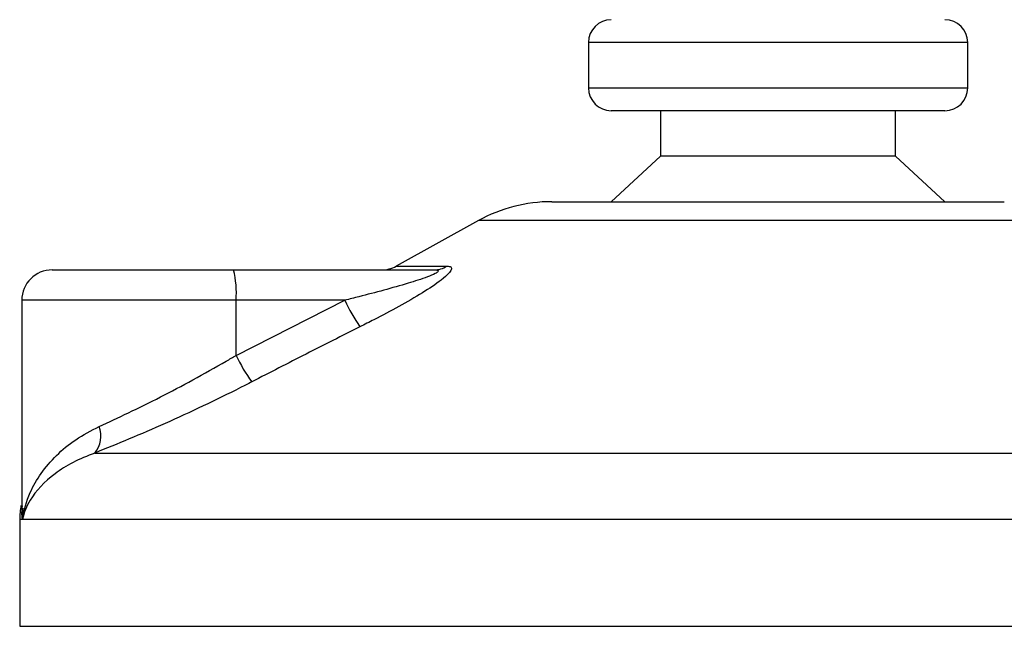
# Model space of a CAD drawing. Header units: millimetres. Extents: x 0 to 420, y 0 to 297.
# Tile 52 of 80: x 306.49 to 309.74, y 194.48 to 196.48. Entities that reach past the tile are written whole.
import ezdxf

# ---------------------------------------------------------------- set-up
doc = ezdxf.new("R2010")
doc.units = ezdxf.units.MM

msp = doc.modelspace()

# ---------------------------------------------------------------- linework, layer by layer
at = {"color": 7, "linetype": 'Continuous', "lineweight": 25}
for p, q in [((308.36566, 196.4057), (308.36566, 196.2557)), ((309.61566, 196.4057), (308.36566, 196.4057)), ((309.61566, 196.2557), (309.61566, 196.4057)), ((308.36566, 196.2557), (309.04485, 196.2557)), ((309.04485, 196.2557), (309.61566, 196.2557)), ((309.03835, 196.1807), (308.44066, 196.1807)), ((308.60316, 196.1807), (308.60316, 196.0307)), ((309.54066, 196.1807), (309.03835, 196.1807)), ((309.37816, 196.0307), (309.37816, 196.1807)), ((308.60316, 196.0307), (308.44066, 195.8807)), ((309.02426, 196.0307), (308.60316, 196.0307)), ((309.37816, 196.0307), (309.02426, 196.0307)), ((309.54066, 195.8807), (309.37816, 196.0307)), ((308.24487, 195.8807), (309.73644, 195.8807)), ((308.00262, 195.8181), (307.73201, 195.66822)), ((309.97869, 195.8181), (308.00262, 195.8181)), ((307.73201, 195.66822), (307.89909, 195.66822)), ((306.59762, 195.6557), (307.19531, 195.6557)), ((307.19531, 195.6557), (307.85707, 195.6557)), ((306.49762, 195.5557), (306.49762, 194.87056)), ((307.20398, 195.5557), (306.49762, 195.5557)), ((307.20398, 195.37402), (307.56253, 195.5557)), ((307.20398, 195.37402), (307.20398, 195.5557)), ((307.56253, 195.5557), (307.20398, 195.5557)), ((306.73838, 195.05208), (311.33713, 195.05208)), ((306.49066, 194.83338), (306.49066, 194.4807)), ((306.50007, 194.83338), (306.49066, 194.83338)), ((311.49066, 194.83338), (306.50007, 194.83338)), ((306.49066, 194.4807), (311.49066, 194.4807))]:
    msp.add_line(p, q, dxfattribs=at)
for centre, radius, start, end in [((308.44066, 196.4057), 0.075, 90, 180), ((309.54066, 196.4057), 0.075, 0, 90), ((308.44066, 196.2557), 0.075, 180, 270), ((309.54066, 196.2557), 0.075, 270, 0), ((308.24487, 195.3807), 0.5, 90, 118.97971), ((307.68356, 195.7557), 0.1, 270, 298.97971), ((307.85672, 195.73364), 0.07794, 270.25772, 302.92857), ((306.59762, 195.5557), 0.1, 90, 180), ((306.90916, 195.58051), 0.29587, 355.18945, 14.72175), ((308.06657, 195.78523), 0.55385, 204.48322, 214.91599), ((307.68254, 195.59843), 0.52856, 205.12367, 216.1625), ((306.67039, 195.10846), 0.08833, 320.3326, 20.61478), ((306.74066, 194.83338), 0.25, 169.40991, 180)]:
    msp.add_arc(centre, radius, start, end, dxfattribs=at)
for points, knots in [([(307.89909, 195.66822), (307.90406, 195.66772), (307.91411, 195.6667), (307.91521, 195.65744), (307.90461, 195.64239), (307.87441, 195.61628), (307.81739, 195.57875), (307.74135, 195.53497), (307.67129, 195.49791), (307.62783, 195.47599), (307.61242, 195.46822)], [0, 0, 0, 0, 0.0715734, 0.1443473, 0.2083354, 0.3096596, 0.4923301, 0.6911888, 0.8905251, 1, 1, 1, 1]), ([(307.85707, 195.6557), (307.86001, 195.65563), (307.86476, 195.6555), (307.86943, 195.65433), (307.87139, 195.65253), (307.87008, 195.64987), (307.86625, 195.64688), (307.85596, 195.64102), (307.82488, 195.62848), (307.74131, 195.60195), (307.64845, 195.57722), (307.57803, 195.55958), (307.56253, 195.5557)], [0, 0, 0, 0, 0.0326282, 0.0525244, 0.0758401, 0.1000535, 0.1224526, 0.1468975, 0.2362249, 0.4244765, 0.873292, 1, 1, 1, 1]), ([(307.61242, 195.46822), (307.55309, 195.43838), (307.43393, 195.37843), (307.31535, 195.31726), (307.25581, 195.28654)], [0, 0, 0, 0, 0.4978543, 1, 1, 1, 1]), ([(306.75306, 195.13956), (306.78452, 195.15408), (306.84837, 195.18356), (306.9536, 195.23573), (307.0625, 195.293), (307.1463, 195.33996), (307.19322, 195.36766), (307.20398, 195.37402)], [0, 0, 0, 0, 0.2283053, 0.4634776, 0.6938128, 0.9297437, 1, 1, 1, 1]), ([(307.25581, 195.28654), (307.24344, 195.28018), (307.19044, 195.25294), (307.09419, 195.20594), (306.97031, 195.14912), (306.84861, 195.09649), (306.77548, 195.06702), (306.73838, 195.05208)], [0, 0, 0, 0, 0.0699949, 0.2998887, 0.53536, 0.7642956, 1, 1, 1, 1]), ([(306.50007, 194.83338), (306.50011, 194.83364), (306.504, 194.86333), (306.51877, 194.91484), (306.55895, 194.98542), (306.60935, 195.04412), (306.67261, 195.09771), (306.72626, 195.12562), (306.75306, 195.13956)], [0, 0, 0, 0, 0.0022463, 0.2586377, 0.4477168, 0.6367116, 0.818473, 1, 1, 1, 1]), ([(306.73838, 195.05208), (306.71358, 195.04212), (306.66397, 195.02221), (306.58491, 194.971), (306.52528, 194.90712), (306.50443, 194.85478), (306.50011, 194.83356), (306.50007, 194.83338)], [0, 0, 0, 0, 0.18217938, 0.36449996, 0.74190594, 0.99778494, 1, 1, 1, 1]), ([(306.50007, 194.83338), (306.50004, 194.83356), (306.49698, 194.84866), (306.4984, 194.86363), (306.4998, 194.87843)], [0, 0, 0, 0, 0.0120638, 1, 1, 1, 1]), ([(306.50094, 194.87056), (306.49969, 194.85845), (306.49841, 194.84609), (306.50004, 194.83364), (306.50007, 194.83338)], [0, 0, 0, 0, 0.9792912, 1, 1, 1, 1])]:
    msp.add_open_spline(points, degree=3, knots=knots, dxfattribs=at)

doc.saveas('drawing.dxf')
